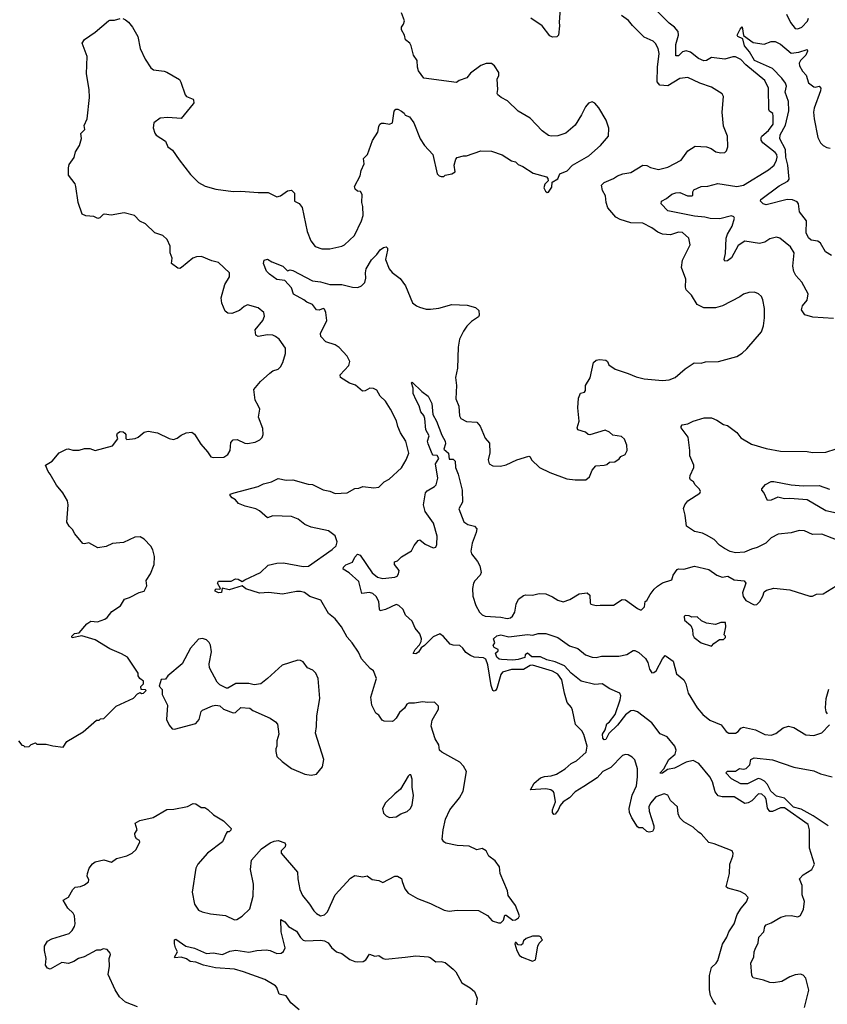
# Model space of a CAD drawing. Extents: x 2293878 to 2522763, y 823964 to 1006972.
# Tile 125 of 256: x 2339956 to 2346047, y 898819 to 906242. Entities that reach past the tile are written whole.
import ezdxf

# ---------------------------------------------------------------- set-up
doc = ezdxf.new("R2010")
doc.units = 0

msp = doc.modelspace()

# ---------------------------------------------------------------- linework, layer by layer
at = {"layer": '0CON20XD'}
for points in [[(2344037.8, 906395), (2344024.4, 906225), (2344027.8, 906195), (2344020, 906125), (2344007.7, 906112.3), (2343975, 906110.8), (2343955, 906120), (2343896, 906195), (2343811.2, 906255)], [(2340735, 906252.5), (2340755, 906242.5), (2340777.5, 906225), (2340807.5, 906185), (2340846.2, 906115), (2340864, 906025), (2340902.5, 905945), (2340945, 905880), (2340966.4, 905863.6), (2341045, 905854), (2341065, 905846), (2341160.5, 905790.5), (2341172.3, 905772.3), (2341203.3, 905675), (2341215, 905663.3), (2341263.3, 905643.3), (2341267.5, 905635), (2341270, 905615), (2341265, 905607.5), (2341175, 905497.5), (2341073.8, 905506.2), (2341015, 905500), (2340967.5, 905465), (2340963, 905427), (2340975, 905387.5), (2340985, 905372.5), (2341055.9, 905325.9), (2341073.3, 905285), (2341109.5, 905259.5), (2341159.2, 905185), (2341245, 905076), (2341303.8, 905015), (2341355, 904987.5), (2341435, 904965.8), (2341565, 904947.5), (2341625, 904950), (2341755, 904938.8), (2341830.7, 904940.7), (2341895, 904906.7), (2341922.5, 904915), (2341975, 904953.3), (2342005, 904957.5), (2342028.8, 904935), (2342030, 904875), (2342065, 904857.5), (2342085.8, 904825.8), (2342125.4, 904645.4), (2342152.5, 904575), (2342185, 904532), (2342235, 904514.3), (2342295, 904514.3), (2342386.7, 904535), (2342406, 904545), (2342480.5, 904615), (2342534.3, 904725), (2342545.8, 904765), (2342543.8, 904835), (2342536.7, 904865), (2342540, 904925), (2342526.1, 904946.1), (2342505, 904950), (2342487.5, 904965), (2342482.5, 904985), (2342523.9, 905066.1), (2342531.2, 905105), (2342553.3, 905155), (2342550, 905195), (2342578.8, 905225), (2342618.3, 905331.7), (2342657.5, 905395), (2342663.6, 905436.4), (2342672.5, 905455), (2342685, 905462.5), (2342705, 905463.3), (2342745, 905453.8), (2342767.5, 905465), (2342781.7, 905551.7), (2342793, 905567), (2342807, 905567), (2342835, 905552.5), (2342856.7, 905536.7), (2342863.3, 905523.3), (2342895, 905510), (2342930, 905465), (2342976.7, 905345), (2343010, 905295), (2343071.2, 905225), (2343105, 905080), (2343120, 905065), (2343135, 905060), (2343155, 905060), (2343165, 905070), (2343215, 905080), (2343240, 905095), (2343232.5, 905145), (2343245, 905190), (2343255, 905202.5), (2343303.6, 905216.4), (2343325, 905216.7), (2343435, 905253.8), (2343515, 905252), (2343595, 905223.3), (2343665, 905177.5), (2343695, 905170), (2343715, 905150), (2343750, 905135), (2343830, 905085), (2343928.3, 905058.3), (2343940, 905045), (2343941.7, 905028.3), (2343916.4, 905003.6), (2343910, 904975), (2343920.7, 904950.7), (2343935, 904940), (2343945, 904942.5), (2343969.5, 904980.5), (2343973, 905017), (2344015, 905042.5), (2344030, 905080), (2344085, 905103.3), (2344125, 905146), (2344248.8, 905215), (2344337, 905293), (2344395.9, 905364.1), (2344398.8, 905425), (2344380, 905485), (2344325, 905577.5), (2344293, 905613), (2344275, 905622.5), (2344247, 905613), (2344223.3, 905585), (2344193.8, 905525), (2344145, 905446.7), (2344075, 905386.7), (2344015, 905366.2), (2343965, 905363.8), (2343945, 905370), (2343896.7, 905405), (2343805, 905500), (2343715, 905553.3), (2343635, 905630), (2343587.5, 905655), (2343563.3, 905675), (2343557.5, 905685), (2343562.5, 905715), (2343557.5, 905795), (2343569.3, 905820.7), (2343570, 905845), (2343537.5, 905895), (2343515, 905912.5), (2343475, 905912.5), (2343435, 905897.5), (2343355, 905840), (2343327.5, 905805), (2343270, 905785), (2343251.7, 905768.3), (2343005, 905802.5), (2342965, 905857.5), (2342956.2, 905885), (2342953.8, 905935), (2342926.2, 905975), (2342907.5, 906045), (2342897.5, 906065), (2342865, 906090), (2342857.5, 906125), (2342836.7, 906165), (2342836.7, 906185), (2342851.7, 906208.3), (2342858, 906235), (2342836.2, 906295)], [(2346095, 903988.9), (2345939.2, 904000.8), (2345877.3, 904017.3), (2345852, 904055), (2345861.2, 904085), (2345895, 904127.5), (2345903.8, 904175), (2345854.3, 904264.3), (2345810.8, 904315), (2345794, 904345), (2345788, 904385), (2345796.5, 904485), (2345770.9, 904530.9), (2345690, 904595), (2345665, 904603.8), (2345615, 904590), (2345575, 904564), (2345535.8, 904554.2), (2345425, 904571.5), (2345375, 904540.5), (2345325, 904446.9), (2345295, 904424.4), (2345275, 904421.2), (2345268.6, 904435), (2345279.3, 904480.7), (2345285.3, 904595), (2345294.8, 904625.3), (2345329.4, 904685), (2345346.2, 904745), (2345343.3, 904755), (2345325, 904763.3), (2345237.7, 904742.3), (2345165, 904744.5), (2345123.2, 904753.2), (2345045, 904760), (2344845, 904802.2), (2344794, 904855), (2344796.2, 904875), (2344835.4, 904894.6), (2344875, 904926), (2344905, 904938), (2344935, 904938.8), (2344992.5, 904915), (2345026.4, 904913.6), (2345032, 904918), (2345032, 904945), (2345040, 904960), (2345095.7, 904984.3), (2345145, 904988.2), (2345222.9, 905007.1), (2345365, 904985.4), (2345415, 904995.7), (2345605, 905110), (2345645.5, 905145), (2345665, 905182.5), (2345668.8, 905205), (2345665.6, 905225.6), (2345655, 905240.5), (2345560.6, 905315), (2345548.5, 905335), (2345548.1, 905355), (2345554.3, 905365), (2345605, 905408.1), (2345638.9, 905455), (2345640, 905515), (2345635.6, 905535), (2345612.3, 905552.3), (2345606.7, 905565), (2345604.5, 905725), (2345576.4, 905785), (2345431.9, 905901.9), (2345395, 905941.2), (2345355, 905961.8), (2345335, 905962.7), (2345275, 905946.1), (2345175, 905957.5), (2345135, 905934.4), (2345115, 905931.5), (2345075, 905950), (2345015, 905998.5), (2344982.4, 906007.6), (2344955, 906000), (2344925, 905970.6), (2344905, 905971.2), (2344905.9, 906055), (2344926.1, 906125), (2344922.4, 906152.4), (2344895.6, 906185.6), (2344855, 906216.2), (2344765.5, 906305)], [(2345738.5, 906285), (2345770.2, 906220.2), (2345805, 906175.8), (2345825, 906173.1), (2345855, 906185.7), (2345897.6, 906232.4), (2345906.5, 906255)], [(2339947.5, 900805), (2339971.7, 900771.7), (2339985, 900770), (2339995, 900760), (2340027, 900763), (2340041.7, 900778.3), (2340075, 900790), (2340085, 900780), (2340155, 900780), (2340205, 900766.7), (2340285, 900757.5), (2340310.7, 900799.3), (2340435, 900872.5), (2340535, 900960), (2340555, 900960), (2340565, 900970), (2340590, 900975), (2340683.8, 901066.2), (2340815, 901127.5), (2340845, 901160), (2340865, 901170), (2340875, 901162.5), (2340890, 901165), (2340910, 901185), (2340905, 901190), (2340871.7, 901191.7), (2340870, 901215), (2340890, 901235), (2340890, 901255), (2340862.5, 901275), (2340850, 901295), (2340850, 901315), (2340770, 901435), (2340725, 901462.5), (2340635, 901500), (2340525, 901566.2), (2340425, 901597.5), (2340351.7, 901581.7), (2340350, 901595), (2340370, 901615), (2340405, 901620), (2340463.6, 901686.4), (2340493.6, 901706.4), (2340543, 901703), (2340598.3, 901721.7), (2340615.9, 901734.1), (2340650.5, 901779.5), (2340715.7, 901824.3), (2340747, 901873), (2340785, 901886), (2340856.1, 901923.9), (2340895, 901933.3), (2340913.8, 901975), (2340911.2, 902015), (2340943.3, 902065), (2340970, 902135), (2340973.3, 902195), (2340960, 902245), (2340945, 902272.5), (2340895, 902326.7), (2340865, 902343.3), (2340825, 902340), (2340739.3, 902300.7), (2340657, 902293), (2340609.3, 902270.7), (2340545, 902260), (2340477, 902297), (2340445, 902290), (2340433, 902293), (2340372.5, 902365), (2340355, 902400), (2340330, 902425), (2340312.5, 902455), (2340322.5, 902585), (2340317.5, 902615), (2340282.5, 902675), (2340233.9, 902733.9), (2340187, 902817), (2340170, 902835), (2340150, 902885), (2340200, 902915), (2340255, 902977.5), (2340310, 903005), (2340325, 903006.7), (2340356.4, 902996.4), (2340403.9, 902996.1), (2340445, 903009.2), (2340485, 903009.2), (2340525, 902994.3), (2340655, 903030), (2340696.7, 903083.3), (2340689.5, 903109.5), (2340692.9, 903125), (2340715, 903137.5), (2340735.5, 903135.5), (2340750, 903125), (2340756.2, 903113.8), (2340757.5, 903085), (2340765, 903077.5), (2340827.5, 903085), (2340850, 903095), (2340895, 903132.5), (2340925, 903140), (2340996.4, 903126.4), (2341082.5, 903085), (2341115, 903076.7), (2341145, 903086.7), (2341175, 903110), (2341212.7, 903127.3), (2341255, 903133.3), (2341275, 903117.5), (2341321.2, 903041.2), (2341373.3, 902985), (2341397.7, 902947.7), (2341415, 902942), (2341495.6, 902944.4), (2341525, 902963.8), (2341544, 902995), (2341548, 903055), (2341565, 903073.8), (2341596.4, 903076.4), (2341655, 903050), (2341675, 903048), (2341733, 903057), (2341766.7, 903075), (2341785, 903092.5), (2341791.2, 903115), (2341790.7, 903160.7), (2341757.5, 903245), (2341766.7, 903305), (2341753.6, 903333.6), (2341733.3, 903375), (2341722.5, 903455), (2341773.3, 903515), (2341842.7, 903577.3), (2341865, 903593.8), (2341905, 903608.8), (2341923.3, 903625), (2341941.7, 903658.3), (2341960.8, 903725), (2341960.8, 903765), (2341914.3, 903834.3), (2341885, 903854.3), (2341865, 903862.9), (2341825, 903867.5), (2341755, 903853.8), (2341737.5, 903865), (2341733.3, 903905), (2341790, 903975), (2341803.6, 904006.4), (2341796.7, 904035), (2341755, 904070), (2341675, 904093.3), (2341649.5, 904080.5), (2341615, 904050), (2341555, 904026.2), (2341525, 904030), (2341506.1, 904046.1), (2341480, 904105), (2341476, 904145), (2341504.2, 904245.8), (2341538, 904305), (2341538.8, 904335), (2341455, 904412.5), (2341405.6, 904425.6), (2341328.3, 904458.3), (2341290, 904455), (2341262.5, 904445), (2341176.1, 904373.9), (2341165, 904367.5), (2341148.3, 904368.3), (2341101.2, 904405), (2341106.2, 904445), (2341090.8, 904485), (2341092, 904535), (2341068.8, 904585), (2341035, 904614.2), (2340975, 904635.6), (2340905, 904702.5), (2340862.3, 904722.3), (2340822.5, 904765), (2340745, 904785.8), (2340645, 904768.9), (2340595, 904775.7), (2340585, 904774.2), (2340560.5, 904749.5), (2340545, 904743.8), (2340515, 904757.5), (2340455, 904762.9), (2340427.5, 904775), (2340396.7, 904865), (2340380, 904985), (2340373.3, 905005), (2340325, 905070), (2340323.3, 905125), (2340329.3, 905150.7), (2340366.1, 905203.9), (2340377.5, 905245), (2340406.7, 905295), (2340423, 905347), (2340417.5, 905385), (2340446.7, 905415), (2340443.3, 905445), (2340464, 905495), (2340482, 905655), (2340480, 905715), (2340460, 905835), (2340465.8, 905965), (2340428, 906065), (2340445, 906092), (2340525, 906148.8), (2340625, 906233.8), (2340635, 906240), (2340671.7, 906238.3), (2340715, 906252.5)], [(2345386.8, 904153.2), (2345255.9, 904084.1), (2345205, 904071.2), (2345115, 904070), (2345065.8, 904095.8), (2345022.5, 904165), (2344982, 904205), (2344977.5, 904225), (2344980, 904285), (2344946.7, 904375), (2344955, 904430), (2345012.5, 904545), (2345003.8, 904595), (2344955, 904638.1), (2344925, 904639.4), (2344865, 904619.4), (2344805, 904625.5), (2344769.3, 904639.3), (2344725, 904673.9), (2344655, 904707.9), (2344565, 904710), (2344485, 904736.5), (2344453.5, 904753.5), (2344392.7, 904825), (2344380, 904865), (2344374.5, 904915), (2344350.6, 904955), (2344344.4, 904995), (2344363.8, 905015), (2344435, 905044.4), (2344466, 905064), (2344505, 905080.9), (2344565, 905090), (2344655, 905146), (2344685, 905143.8), (2344715, 905128.8), (2344775, 905114), (2344845, 905130), (2344945, 905184.2), (2344994.3, 905255), (2345050.9, 905289.1), (2345135, 905284.3), (2345171.3, 905271.3), (2345207, 905247), (2345245, 905237.5), (2345275, 905242), (2345286, 905255), (2345296, 905285), (2345294, 905365), (2345265, 905440), (2345254.3, 905545), (2345263.6, 905663.6), (2345253.9, 905683.9), (2345174.3, 905734.3), (2345085, 905764.4), (2344995, 905806.7), (2344935, 905798.5), (2344843.3, 905743.3), (2344785, 905748.9), (2344764.6, 905774.6), (2344765.9, 905885), (2344778.1, 905988.1), (2344771.2, 906025), (2344752.7, 906062.7), (2344735, 906080), (2344665, 906110.6), (2344577.8, 906197.8), (2344547.2, 906237.2), (2344494.2, 906275)], [(2346078, 904465), (2346032.9, 904492.9), (2345995, 904557.7), (2345975, 904572.5), (2345925, 904580), (2345905, 904597.5), (2345888.8, 904635), (2345891.4, 904725), (2345837.5, 904795), (2345829.2, 904855), (2345819.3, 904869.3), (2345785, 904883.6), (2345745, 904886.7), (2345587, 904847), (2345563.9, 904853.9), (2345543.3, 904875), (2345545, 904888), (2345685, 904989.4), (2345750.6, 905025), (2345760.9, 905039.1), (2345749.4, 905145), (2345734.9, 905205), (2345731.8, 905265), (2345688.4, 905345), (2345692.2, 905375), (2345732.4, 905447.6), (2345756.2, 905555), (2345755, 905626.2), (2345730.4, 905695), (2345738.6, 905741.4), (2345732, 905765), (2345705, 905800.8), (2345633.6, 905873.6), (2345499.3, 905935), (2345461.2, 906001.2), (2345422.2, 906045), (2345409.1, 906099.1), (2345372.5, 906115), (2345367.5, 906125), (2345389.3, 906170.7), (2345405, 906187.5), (2345414.1, 906124.1), (2345489.3, 906069.3), (2345571.7, 906058.3), (2345625, 906076.9), (2345655, 906078.6), (2345695, 906057.1), (2345775, 905990), (2345832.8, 905997.2), (2345895, 906018.8), (2345898.6, 906005), (2345885.6, 905975), (2345844.4, 905935), (2345835.6, 905915), (2345837.1, 905895), (2345859.2, 905855), (2345887.1, 905825), (2345905, 905767.5), (2345945, 905737.1), (2345956, 905734), (2345985, 905740.8), (2345997.8, 905725), (2345996.2, 905705), (2345947.3, 905575), (2345943.8, 905545), (2345947.1, 905495), (2345976.2, 905355), (2345995, 905314.2), (2346015, 905293.1), (2346045, 905278.1), (2346070, 905275)], [(2340845, 898798.8), (2340755, 898833.8), (2340710, 898875), (2340677.3, 898927.3), (2340624.4, 899044.4), (2340634.3, 899105.7), (2340630, 899165), (2340640, 899195), (2340638.8, 899205), (2340615, 899231.2), (2340585, 899236.2), (2340565, 899227.5), (2340535, 899227.5), (2340443.6, 899176.4), (2340400, 899165), (2340365, 899142.5), (2340325, 899127.5), (2340275, 899133.3), (2340185, 899084.2), (2340165, 899091.9), (2340151.5, 899115), (2340155.6, 899165), (2340144.4, 899225), (2340143, 899257), (2340165, 899294.2), (2340198.7, 899311.3), (2340328.3, 899351.7), (2340352, 899375), (2340370, 899405), (2340374.2, 899425.8), (2340370.6, 899485), (2340359.2, 899505), (2340318.1, 899545), (2340283.3, 899605), (2340325, 899627.5), (2340357.5, 899685), (2340375, 899702.5), (2340415, 899707.5), (2340445, 899720), (2340475, 899742.5), (2340476.4, 899756.4), (2340464.2, 899784.2), (2340468, 899805), (2340480, 899845), (2340505, 899878), (2340525, 899892), (2340591.7, 899908.3), (2340649.1, 899890.9), (2340685, 899917.5), (2340765, 899937.5), (2340805, 899958), (2340835, 899986.7), (2340862, 900045), (2340858.8, 900055), (2340836.9, 900066.9), (2340825.8, 900085), (2340824.2, 900105.8), (2340841.2, 900135), (2340826.7, 900185), (2340862.5, 900205), (2340963, 900227), (2341065, 900288), (2341119.5, 900289.5), (2341220.5, 900309.5), (2341265, 900333.3), (2341285, 900330), (2341325, 900302.5), (2341351.7, 900301.7), (2341375, 900287.5), (2341417, 900247), (2341493, 900203), (2341550, 900145), (2341548.3, 900131.7), (2341535, 900120), (2341521.7, 900118.3), (2341513, 900107), (2341486.8, 900043.2), (2341372.4, 899957.6), (2341300, 899875), (2341284, 899845), (2341257.5, 899665), (2341274, 899575), (2341305, 899528.8), (2341332.5, 899515), (2341395, 899500), (2341508.3, 899488.3), (2341576.4, 899456.4), (2341595, 899458.8), (2341635, 899484.2), (2341691.2, 899538.8), (2341716.9, 899635), (2341719.5, 899725), (2341696.9, 899835), (2341704.4, 899905.6), (2341780, 899990), (2341845, 900035.8), (2341875, 900050), (2341905, 900052.9), (2341955, 900036.7), (2341961.2, 900025), (2341958, 900005), (2341928.8, 899975), (2341928.3, 899958.3), (2342052.5, 899815), (2342054.4, 899765), (2342069.4, 899685), (2342088.3, 899638.3), (2342142, 899575), (2342175, 899523.8), (2342195, 899503.8), (2342225, 899486.7), (2342255, 899492.5), (2342277.5, 899515), (2342335, 899643.3), (2342450.3, 899769.7), (2342485, 899791.2), (2342545, 899781.2), (2342576.4, 899786.4), (2342615, 899758.8), (2342665, 899751.2), (2342695, 899738), (2342785, 899783.8), (2342805, 899786.2), (2342835, 899766.7), (2342842, 899745), (2342859.7, 899689.7), (2342885.7, 899655.7), (2342955.5, 899615.5), (2343055, 899578.8), (2343158.3, 899528.3), (2343195, 899522), (2343255, 899528.6), (2343416.4, 899526.4), (2343485, 899487.5), (2343519.3, 899449.3), (2343567, 899433), (2343586.1, 899433.9), (2343605, 899452.5), (2343615, 899490), (2343625, 899490), (2343675, 899453.8), (2343695, 899456.7), (2343719.3, 899470.7), (2343726.7, 899485), (2343695.7, 899565), (2343639.5, 899639.5), (2343635.5, 899675.5), (2343580.8, 899805), (2343575, 899856.2), (2343541.7, 899901.7), (2343495, 899936.2), (2343474, 899975), (2343445, 899993.8), (2343404.1, 899984.1), (2343345, 900010), (2343255, 900016.2), (2343170, 900035), (2343154.1, 900044.1), (2343143.3, 900065), (2343148.8, 900135), (2343168.8, 900215), (2343201.2, 900285), (2343273.8, 900375), (2343301.2, 900425), (2343326.2, 900575), (2343303.3, 900615), (2343275, 900643.3), (2343138.8, 900718.8), (2343121.2, 900735), (2343118.6, 900775), (2343089.8, 900819.8), (2343059.2, 900915), (2343067.9, 900962.1), (2343113.8, 901045), (2343115.9, 901065.9), (2343085, 901097.5), (2343035, 901093.8), (2342995, 901100), (2342935, 901088.8), (2342891.7, 901088.3), (2342875, 901081.2), (2342857.4, 901052.6), (2342821.8, 901018.2), (2342795, 900976), (2342775, 900956.2), (2342765, 900950), (2342705, 900952.5), (2342690.7, 900960.7), (2342665, 901000), (2342642.5, 901015), (2342612, 901075), (2342604.2, 901135.8), (2342634, 901235), (2342647.5, 901275), (2342623.6, 901333.6), (2342600.7, 901350.7), (2342535, 901422.5), (2342511.2, 901475), (2342464, 901545), (2342426.4, 901586.4), (2342382, 901665), (2342335, 901726.2), (2342285.7, 901765.7), (2342226.4, 901866.4), (2342145, 901894.2), (2342105, 901922.5), (2342075, 901931.9), (2342045, 901931.9), (2341939.5, 901910.5), (2341835, 901924.5), (2341765, 901918.1), (2341660.9, 901950.9), (2341635, 901973.3), (2341535, 901944), (2341483, 901957), (2341477.5, 901925), (2341455, 901920), (2341430, 901935), (2341430, 901945), (2341438.3, 901951.7), (2341465, 901950), (2341470, 901955), (2341447.5, 901995), (2341455, 902010), (2341550.7, 902009.3), (2341585, 902026), (2341605, 902023.8), (2341635, 902006.7), (2341655, 902018), (2341772, 902075), (2341831.2, 902128.8), (2341894.5, 902145.5), (2341945, 902146.9), (2342095, 902119.4), (2342135, 902123.3), (2342312, 902248), (2342342, 902275), (2342350, 902305), (2342335, 902352), (2342285, 902388.6), (2342155, 902416), (2342107.3, 902437.3), (2342056.1, 902476.1), (2342005, 902496.2), (2341865, 902502), (2341825, 902487.5), (2341765, 902540), (2341737.5, 902555), (2341657.5, 902575), (2341606.2, 902595), (2341585, 902621.2), (2341557.7, 902637.7), (2341542.5, 902655), (2341543.9, 902666.1), (2341574.3, 902675.7), (2341755, 902723.8), (2341795, 902742), (2341855, 902757.5), (2341906.4, 902783.6), (2341965, 902770), (2342015, 902774.2), (2342131.3, 902741.3), (2342165, 902737.8), (2342245, 902696.7), (2342295, 902687.5), (2342335, 902670), (2342425, 902674), (2342485, 902708.8), (2342515, 902711.2), (2342545, 902723.8), (2342626.4, 902713.6), (2342665, 902718.8), (2342705, 902758), (2342743, 902777), (2342835, 902863.3), (2342871.2, 902925), (2342892, 902975), (2342867.5, 903065), (2342827.5, 903127.5), (2342807.5, 903175), (2342797.6, 903217.6), (2342753, 903307), (2342715.6, 903365.6), (2342673.8, 903405), (2342650.5, 903450.5), (2342625, 903462), (2342596.1, 903463.9), (2342562.5, 903445), (2342542.7, 903442.7), (2342487.8, 903487.8), (2342443.2, 903503.2), (2342376.7, 903545), (2342373.8, 903565), (2342438.8, 903635), (2342445.8, 903665), (2342425, 903706.2), (2342365, 903770.8), (2342335, 903790.8), (2342265, 903814.3), (2342226.2, 903855), (2342225, 903877.5), (2342272.5, 903975), (2342265.5, 904034.5), (2342255, 904058.8), (2342245, 904064.2), (2342215, 904051.9), (2342193.8, 904055), (2342164.1, 904094.1), (2342121.7, 904111.7), (2342099.7, 904129.7), (2342022, 904172), (2342005, 904221.2), (2341956.4, 904276.4), (2341895, 904283.1), (2341839.2, 904325), (2341817.3, 904347.3), (2341794, 904405), (2341800, 904430), (2341825, 904436.2), (2341857, 904417), (2341941.2, 904385), (2341975, 904350), (2341995, 904356.2), (2342015, 904350.8), (2342165, 904273.8), (2342225, 904265.4), (2342295, 904246.7), (2342386.6, 904246.6), (2342465, 904226.9), (2342505.6, 904224.4), (2342534.5, 904235.5), (2342559.5, 904260.5), (2342567, 904293), (2342563.1, 904335), (2342570, 904365), (2342608.6, 904431.4), (2342649.1, 904470.9), (2342675, 904508), (2342700, 904525), (2342719.2, 904529.2), (2342729.5, 904519.5), (2342731.2, 904505), (2342715.8, 904435), (2342743.6, 904363.6), (2342765, 904335.7), (2342825, 904290), (2342866.7, 904235), (2342918.7, 904108.7), (2342948.8, 904085), (2342972.5, 904075), (2343020.7, 904060.7), (2343055, 904058.9), (2343117.7, 904067.7), (2343215.5, 904094.5), (2343330.3, 904090.3), (2343392.7, 904072.7), (2343419.1, 904049.1), (2343422.5, 904015), (2343417.5, 904002.5), (2343363.1, 903966.9), (2343328.5, 903931.5), (2343302.2, 903895), (2343273.3, 903835), (2343264.2, 903774.2), (2343257.5, 903615), (2343242.3, 903545), (2343249.5, 903485), (2343246, 903385), (2343267.9, 903327.9), (2343273, 903257), (2343282.5, 903235), (2343325, 903212.9), (2343405, 903207.5), (2343427.9, 903177.9), (2343466.9, 903086.9), (2343499.7, 903049.7), (2343502.3, 902977.7), (2343490, 902925), (2343496.2, 902895), (2343525, 902880), (2343582.9, 902877.1), (2343625, 902887.5), (2343705, 902923.3), (2343795, 902952.5), (2343806.4, 902946.4), (2343817.5, 902925), (2343875.9, 902865.9), (2343955, 902827.5), (2344081.7, 902781.7), (2344145, 902773.8), (2344225, 902773.3), (2344253.6, 902796.4), (2344273.9, 902846.1), (2344301.7, 902878.3), (2344365, 902883.3), (2344385, 902890), (2344405, 902906.7), (2344445, 902910), (2344477.7, 902932.3), (2344490, 902950), (2344523.3, 902965), (2344538, 902995), (2344535.8, 903035), (2344518.6, 903078.6), (2344495, 903100), (2344430.6, 903110.6), (2344405, 903133.8), (2344373, 903147), (2344255, 903112), (2344244, 903114), (2344222.5, 903132.5), (2344165, 903150), (2344161.2, 903165), (2344176, 903215), (2344166.7, 903315), (2344170.7, 903389.3), (2344185, 903427.5), (2344216.7, 903433.3), (2344223.3, 903446.7), (2344223.8, 903485), (2344257.5, 903542.5), (2344283.2, 903656.8), (2344303.9, 903676.1), (2344329.3, 903680.7), (2344377.5, 903675), (2344390, 903665), (2344400.5, 903640.5), (2344446.4, 903606.4), (2344545, 903576), (2344605, 903550), (2344665, 903534), (2344805, 903521.2), (2344855, 903527.5), (2344900, 903545), (2344975, 903610), (2345044.2, 903655.8), (2345095, 903654), (2345127.7, 903662.3), (2345226.4, 903666.4), (2345366.1, 903703.9), (2345405, 903727.5), (2345439.5, 903760.5), (2345551.4, 903888.6), (2345567.1, 903935), (2345572.5, 903995), (2345574, 904065), (2345561.2, 904131.2), (2345550, 904155), (2345527.5, 904175), (2345498.3, 904188.3), (2345455, 904186.2), (2345415, 904174), (2345386.8, 904153.2)], [(2345207, 898817), (2345186.7, 898845), (2345166.2, 898886.2), (2345158, 898928), (2345159.1, 899035), (2345175, 899096), (2345210, 899130), (2345220.9, 899149.1), (2345256.5, 899273.5), (2345290, 899325), (2345304, 899365), (2345344, 899425), (2345368, 899495), (2345397.5, 899542.5), (2345438.3, 899591.7), (2345451.2, 899625), (2345428.7, 899648.7), (2345389.1, 899669.1), (2345297.5, 899695), (2345284, 899705), (2345310, 899805), (2345312.2, 899875), (2345333.8, 899935), (2345336.2, 899956.2), (2345330.8, 899975), (2345195, 900030), (2345155, 900038.8), (2345095, 900103.8), (2345075, 900115.8), (2345035, 900155.6), (2344966.2, 900195), (2344934.3, 900224.3), (2344922, 900255), (2344918.3, 900308.3), (2344865, 900356.7), (2344843.3, 900395), (2344817, 900407), (2344755, 900384.2), (2344714.3, 900335), (2344701.7, 900308.3), (2344704, 900275), (2344740, 900165), (2344739.3, 900140.7), (2344729.3, 900120.7), (2344705, 900117.5), (2344685, 900122.5), (2344655, 900150), (2344625, 900150), (2344615, 900157.5), (2344573.3, 900225), (2344555.9, 900265.9), (2344552.5, 900295), (2344576.2, 900395), (2344607.3, 900465), (2344616.5, 900535), (2344615.5, 900595), (2344595, 900661.2), (2344575, 900682.5), (2344545, 900700), (2344525, 900702), (2344503.3, 900695), (2344414.6, 900605.4), (2344355, 900574.5), (2344312.6, 900527.4), (2344209.8, 900460.2), (2344145, 900420.7), (2344103.5, 900375), (2344055, 900345.4), (2344033, 900317), (2344017.2, 900282.8), (2343995, 900253.3), (2343985, 900250.6), (2343975, 900263.8), (2343974.2, 900285), (2343998.5, 900345), (2343988.4, 900408.4), (2343981.4, 900421.4), (2343961.2, 900435), (2343925, 900443.8), (2343807.5, 900435), (2343836.4, 900485), (2343885, 900525.4), (2343913.7, 900536.3), (2343965, 900540.7), (2344005.6, 900555), (2344070, 900595), (2344115, 900634.3), (2344155, 900654), (2344229.6, 900720.4), (2344237.1, 900765), (2344212.2, 900852.2), (2344195, 900880), (2344147.8, 900927.8), (2344126.4, 901036.4), (2344117.3, 901057.3), (2344085.8, 901095), (2344065.4, 901165.4), (2344045.5, 901265), (2344015, 901309.1), (2343975, 901331.4), (2343825, 901376.6), (2343805, 901372.2), (2343755, 901343.4), (2343665, 901344), (2343597.8, 901322.2), (2343585.3, 901305), (2343555, 901200.8), (2343545, 901184.4), (2343535, 901180), (2343525, 901184.2), (2343511.7, 901221.7), (2343487.8, 901377.8), (2343471.3, 901421.3), (2343455, 901430.5), (2343385, 901436.8), (2343355, 901448.5), (2343322, 901472), (2343298.5, 901505), (2343275, 901523.8), (2343225, 901527.1), (2343202.1, 901535), (2343153.2, 901593.2), (2343125, 901612), (2343075, 901589.5), (2343010.5, 901525), (2342983.1, 901506.9), (2342965.2, 901474.8), (2342945, 901460.8), (2342924.4, 901465), (2342937.8, 901495), (2342970.9, 901529.1), (2342984.5, 901555), (2342986.1, 901575), (2342975, 901611.2), (2342938.6, 901655), (2342916.9, 901706.9), (2342865, 901754), (2342848.6, 901795), (2342815.2, 901825.2), (2342795, 901832.7), (2342715, 901794.5), (2342675, 901786.2), (2342669.1, 901799.1), (2342665.4, 901855), (2342644.7, 901894.7), (2342620, 901915), (2342595, 901923.2), (2342535.6, 901915.6), (2342515, 902007.1), (2342441.8, 902071.8), (2342395, 902100), (2342397.5, 902115), (2342415, 902133.1), (2342466.9, 902153.1), (2342485, 902190.6), (2342505, 902212.2), (2342525, 902204.3), (2342615, 902071.1), (2342655, 902040.6), (2342695, 902030), (2342785, 902040), (2342802, 902048), (2342813.8, 902065), (2342819.3, 902089.3), (2342782.5, 902135), (2342782.5, 902155), (2342805, 902162.5), (2342836.4, 902193.6), (2342911.2, 902238.8), (2342932.4, 902277.6), (2342962.5, 902315), (2342975, 902320), (2343015, 902288.8), (2343075, 902261.2), (2343095, 902266.7), (2343101.4, 902285), (2343105, 902347.5), (2343077.2, 902447.2), (2343015.4, 902535.4), (2343000.6, 902585), (2343017.5, 902675), (2343029.7, 902690.3), (2343085, 902722), (2343096.9, 902735), (2343108.8, 902785), (2343093.3, 902895), (2343116.2, 902935), (2343105, 902956.7), (2343075, 902960), (2343068.3, 902968.3), (2343036.2, 903045), (2343032.7, 903065), (2343043.6, 903105), (2343020.2, 903150.2), (2343012.7, 903235), (2343005, 903257.5), (2342982.5, 903285), (2342970.2, 903330.2), (2342946.9, 903375), (2342922.9, 903425), (2342923.8, 903463.8), (2342910, 903505), (2342915, 903510), (2342988.8, 903438.8), (2343038, 903405), (2343065, 903347.5), (2343071.5, 903265), (2343100.4, 903215), (2343139.7, 903109.7), (2343165.5, 903065), (2343166.9, 903045), (2343155.8, 903005), (2343191.1, 902975), (2343195, 902930), (2343225, 902928.9), (2343240, 902915), (2343243.8, 902865), (2343262.9, 902815), (2343293.3, 902695), (2343296.1, 902603.9), (2343267.5, 902555), (2343305.5, 902455.5), (2343335, 902437.5), (2343386.7, 902425), (2343403.1, 902405), (2343398.5, 902375), (2343370, 902295), (2343358.8, 902235), (2343364.7, 902214.7), (2343408.3, 902158.3)], [(2346162.7, 902302.7), (2346005, 902363.3), (2345935, 902362), (2345875, 902387.5), (2345835, 902391.4), (2345775, 902374.2), (2345676.8, 902363.2), (2345623.3, 902335), (2345584.1, 902295.9), (2345517.7, 902262.3), (2345475, 902251.2), (2345422.7, 902227.3), (2345355, 902222.9), (2345315, 902232.9), (2345271.2, 902255), (2345235, 902280.8), (2345195, 902324.3), (2345137.2, 902357.2), (2345105, 902372.2), (2345045, 902384.6), (2344984.2, 902425), (2344975.8, 902505.8), (2344963.9, 902556.1), (2344973.3, 902585), (2344996.2, 902615), (2345086.1, 902673.9), (2345090, 902685), (2345083, 902703), (2345050, 902735), (2345037.7, 902757.7), (2345015, 902773.8), (2345010.8, 902785), (2345012, 902805), (2345040, 902865), (2345041.2, 902885), (2345010, 902955), (2345011.2, 902995), (2344997.1, 903095), (2344945.7, 903165), (2344944.2, 903175.8), (2344952.4, 903187.6), (2344995, 903195.7), (2345035, 903215.7), (2345118.8, 903241.2), (2345175, 903241.2), (2345214.2, 903224.2), (2345265, 903191.2), (2345295, 903182), (2345365, 903130), (2345395, 903090.8), (2345475, 903041.4), (2345585, 903010.6), (2345695, 902990), (2345896.1, 902986.1), (2345935, 902980), (2346035, 902982.9), (2346115, 903007.1)], [(2346185, 902506.1), (2346035, 902538.7), (2345895, 902623.2), (2345765, 902633.5), (2345725, 902629.2), (2345675, 902642.2), (2345625, 902619.4), (2345595, 902617.5), (2345568.1, 902678.1), (2345552.5, 902695), (2345552.5, 902705), (2345582.1, 902737.9), (2345625, 902760), (2345645, 902760.8), (2345775.3, 902735.3), (2345865, 902728.9), (2345985, 902730.9), (2346065, 902703.1)], [(2343408.3, 902158.3), (2343426.5, 902125), (2343436.7, 902075), (2343430, 902055), (2343387.9, 902012.1), (2343378.9, 901995), (2343371.6, 901955), (2343374.6, 901895), (2343396.5, 901825), (2343424.5, 901775), (2343444.3, 901755), (2343466.4, 901746.4), (2343585, 901737.6), (2343631.8, 901728.2), (2343657.6, 901732.4), (2343673.1, 901745), (2343690, 901775), (2343700.6, 901835), (2343717, 901873), (2343755, 901900.8), (2343774.4, 901905.6), (2343825, 901902.5), (2343875, 901916.7), (2343925, 901913.3), (2343975, 901892.2), (2344015, 901865.6), (2344055, 901854.5), (2344105, 901870), (2344175, 901914.3), (2344235, 901920), (2344255, 901902.5), (2344257.5, 901845), (2344264.2, 901835), (2344305, 901824.5), (2344335, 901829.5), (2344435, 901828.6), (2344499.2, 901870.8), (2344525, 901868.8), (2344615, 901803.3), (2344635, 901792.5), (2344647, 901793), (2344667.5, 901815), (2344672.5, 901855), (2344686.4, 901863.6), (2344711.1, 901908.9), (2344742.2, 901947.8), (2344767.6, 901972.4), (2344805, 901995.8), (2344875, 902020), (2344884, 902055), (2344915, 902097.5), (2344925, 902103.3), (2344965, 902100.8), (2345045, 902121.2), (2345155, 902096.2), (2345213.9, 902053.9), (2345255, 902040), (2345296.1, 902046.1), (2345345, 902020), (2345420.7, 902010.7), (2345433.3, 901995), (2345408.3, 901921.7), (2345413, 901893), (2345433.6, 901863.6), (2345495, 901831.2), (2345516.1, 901833.9), (2345537.5, 901855), (2345560, 901895), (2345570, 901930), (2345588.3, 901941.7), (2345643.9, 901956.1), (2345765, 901944.3), (2345915, 901896.7), (2345935, 901896.7), (2345965, 901910), (2346015.8, 901914.2), (2346115, 901973.8)], [(2345175, 901520), (2345190.7, 901539.3), (2345235, 901570), (2345265, 901570), (2345280, 901585), (2345280, 901595), (2345270, 901605), (2345282.5, 901665), (2345278.3, 901698.3), (2345245, 901697.5), (2345205, 901683.3), (2345135, 901693.3), (2345099.3, 901709.3), (2345065, 901740), (2345025, 901737.5), (2345005, 901747.5), (2344975, 901750), (2344968.3, 901741.7), (2344970, 901715), (2345017.5, 901675), (2345030, 901645), (2345033.3, 901605), (2345043.3, 901585), (2345095, 901543.3), (2345175, 901520)], [(2345528.8, 900405), (2345477.4, 900352.6), (2345451.5, 900338.5), (2345425, 900333.5), (2345345, 900382.1), (2345255, 900384.4), (2345225, 900391.9), (2345201.5, 900421.5), (2345182.6, 900495), (2345160.2, 900535), (2345077.4, 900635), (2345035, 900657.2), (2344981.9, 900645), (2344895, 900598.4), (2344840.8, 900589.2), (2344805, 900560.7), (2344789.5, 900559.5), (2344785.6, 900565), (2344815.6, 900594.4), (2344851.5, 900665), (2344899.1, 900705), (2344908.3, 900735), (2344896.7, 900765), (2344840.7, 900835), (2344787, 900857), (2344725, 900940), (2344615, 901023.4), (2344585, 901033.7), (2344565, 901031.7), (2344525, 901002.1), (2344465, 900922.8), (2344400.1, 900859.9), (2344376.7, 900815), (2344365, 900812.2), (2344354.7, 900825), (2344351.3, 900855), (2344372.4, 900887.6), (2344385.6, 900934.4), (2344405, 900948.9), (2344447.8, 901005), (2344484.5, 901115), (2344489.5, 901145), (2344483.5, 901165), (2344408.2, 901198.2), (2344348.2, 901235), (2344295, 901229.5), (2344191.8, 901255), (2344114.3, 901314.3), (2344065, 901369.6), (2343995, 901401.2), (2343932.5, 901415), (2343885, 901438), (2343818.3, 901438.3), (2343785, 901465.7), (2343768.6, 901455), (2343765, 901433.3), (2343715, 901419.2), (2343675, 901413.7), (2343590.9, 901419.1), (2343572, 901422), (2343555, 901436), (2343544, 901466), (2343565.6, 901484.4), (2343565.8, 901495), (2343535, 901510), (2343526.7, 901525), (2343540, 901545), (2343530, 901575), (2343555, 901597.5), (2343584.3, 901605.7), (2343645, 901590), (2343785, 901606.7), (2343827.3, 901602.7), (2343865.7, 901614.3), (2343925, 901614.3), (2344016, 901585), (2344102.6, 901522.6), (2344165, 901500.4), (2344224.8, 901454.8), (2344275, 901435.4), (2344305, 901433.1), (2344345, 901442.9), (2344476.2, 901443.8), (2344535, 901455.8), (2344584.1, 901485.9), (2344595, 901486), (2344625, 901470.8), (2344675.3, 901425.3), (2344692.9, 901395), (2344706, 901345), (2344725, 901318.8), (2344739.5, 901320.5), (2344756.8, 901333.2), (2344805, 901423.3), (2344825, 901447.5), (2344833, 901443), (2344885.7, 901405.7), (2344910.3, 901310.3), (2344966, 901265), (2344980.8, 901235), (2344998.5, 901165), (2345064.7, 901054.7), (2345108, 901005), (2345160.9, 900960.9), (2345246.3, 900926.3), (2345285.5, 900875.5), (2345305, 900862.9), (2345355, 900864.4), (2345375, 900876.9), (2345395, 900901.1), (2345415, 900908.5), (2345505, 900887.5), (2345575, 900853.5), (2345625, 900847.8), (2345659.4, 900860.6), (2345715, 900902.5), (2345755, 900915.6), (2345795, 900907.1), (2345885, 900851.5), (2345945, 900845.5), (2346005.4, 900864.6), (2346065, 900926.2)], [(2342155, 900546), (2342195, 900553.8), (2342240.7, 900609.3), (2342250, 900665), (2342185.9, 900864.1), (2342195.8, 900914.2), (2342197.1, 900995), (2342220, 901125), (2342206.7, 901275), (2342190.8, 901315), (2342167.2, 901337.2), (2342126.5, 901356.5), (2342095, 901400.8), (2342075, 901411.4), (2342055, 901413.1), (2341934.6, 901375.4), (2341825, 901274.2), (2341775, 901236.2), (2341725, 901226.7), (2341683.6, 901236.4), (2341587, 901237), (2341525, 901202.5), (2341515, 901202.5), (2341465, 901227.5), (2341445, 901247.5), (2341388.8, 901355), (2341384, 901385), (2341403.9, 901476.1), (2341395.9, 901525.9), (2341385, 901547.5), (2341365, 901567.5), (2341335, 901576.7), (2341305, 901572.5), (2341243.3, 901505), (2341182.5, 901385), (2341073.6, 901296.4), (2341055, 901270), (2341023, 901267), (2341008.3, 901218.3), (2341031.7, 901191.7), (2341030, 901155), (2341070, 901075), (2341063.6, 900966.4), (2341082.7, 900922.7), (2341106.4, 900896.4), (2341124.1, 900894.1), (2341283.9, 900936.1), (2341310, 900965), (2341323.6, 901026.4), (2341335, 901036.7), (2341410.7, 901069.3), (2341435, 901073.8), (2341465, 901070), (2341494.1, 901044.1), (2341565, 901016.7), (2341585, 901020), (2341625, 901056.7), (2341691.7, 901051.7), (2341714.4, 901034.4), (2341845, 900976), (2341885, 900948.8), (2341900, 900930), (2341910, 900855), (2341896.2, 900805), (2341896.7, 900765), (2341887.5, 900745), (2341887.5, 900725), (2341895, 900687.5), (2341935, 900648.8), (2342005, 900596.2), (2342107.5, 900555), (2342155, 900546)], [(2346048.9, 901008.9), (2346038.6, 901025), (2346032.5, 901055), (2346039.1, 901125), (2346060, 901195)], [(2346054.4, 900165), (2345940.7, 900240.7), (2345850.1, 900290.1), (2345792, 900305), (2345725, 900372.7), (2345665, 900387.5), (2345621.9, 900425), (2345596.7, 900476.7), (2345572.4, 900502.4), (2345545, 900517.1), (2345525, 900520.2), (2345445, 900482.2), (2345395, 900481.4), (2345325, 900519.2), (2345281.2, 900565), (2345294.2, 900575.8), (2345353.9, 900576.1), (2345385, 900597.5), (2345415, 900591.2), (2345435, 900596.7), (2345463.8, 900625), (2345470.8, 900665), (2345495, 900676.9), (2345635, 900662.2), (2345795, 900607.9), (2345945, 900578.9), (2345995, 900556.5), (2346085, 900533.5)], [(2342745, 900227.5), (2342795, 900233.3), (2342830, 900255), (2342877.3, 900272.7), (2342904.3, 900295.7), (2342917.4, 900322.6), (2342925.8, 900394.2), (2342916.2, 900455), (2342916.1, 900516.1), (2342905, 900550), (2342895, 900550), (2342885, 900540), (2342828.8, 900441.2), (2342785, 900406.7), (2342715, 900337.5), (2342692.5, 900295), (2342699.3, 900259.3), (2342719.3, 900239.3), (2342745, 900227.5)], [(2345874.2, 898795.8), (2345908.1, 898925), (2345885.5, 899015), (2345865, 899038.6), (2345844.2, 899045.8), (2345805, 899040.8), (2345765, 899027.1), (2345705, 898990.6), (2345641.7, 898981.7), (2345615, 898982.9), (2345565, 899002), (2345487.3, 899017.3), (2345478, 899035), (2345469.5, 899130.5), (2345493.8, 899175), (2345496, 899215), (2345504, 899235), (2345526.8, 899283.2), (2345530.8, 899325), (2345569.2, 899365), (2345576, 899405), (2345585, 899418), (2345625, 899432.5), (2345696.7, 899475), (2345733.2, 899486.8), (2345775, 899489.4), (2345825, 899478), (2345845, 899487.5), (2345867.5, 899535), (2345875.8, 899595), (2345858.6, 899645), (2345858, 899715), (2345837.5, 899765), (2345864.1, 899795), (2345931.3, 899835), (2345950, 899875), (2345912.5, 899995), (2345912.9, 900135), (2345902.1, 900175), (2345725, 900300.6), (2345695, 900300.7), (2345635, 900272.7), (2345613.8, 900273.8), (2345597.5, 900297.5), (2345585.2, 900365), (2345575, 900384.4), (2345553.8, 900403.8), (2345528.8, 900405)], [(2342065, 898777.5), (2342000.2, 898830.2), (2341965, 898883.1), (2341914.2, 898894.2), (2341896.4, 898945), (2341885, 898957.5), (2341805, 899006), (2341645.3, 899064.7), (2341575, 899084), (2341433.1, 899093.1), (2341343.3, 899115), (2341285, 899137.1), (2341240.8, 899140.8), (2341215, 899162), (2341175, 899174), (2341125, 899170), (2341122.5, 899175), (2341146.2, 899215), (2341130.8, 899245), (2341124.2, 899275), (2341123.3, 899305), (2341135, 899310), (2341208.3, 899258.3), (2341275, 899242.7), (2341365, 899202.5), (2341415, 899207.7), (2341485, 899195.6), (2341539.8, 899220.2), (2341586.6, 899226.6), (2341685, 899212), (2341745, 899225.7), (2341815, 899229.2), (2341845, 899224.2), (2341895, 899202.5), (2341927.5, 899205), (2341945, 899217.5), (2341957.5, 899245), (2341929.1, 899365), (2341925, 899457.5), (2341955, 899440.8), (2341984.7, 899404.7), (2342045, 899369.1), (2342075, 899321.4), (2342095, 899302.5), (2342115, 899297.1), (2342225, 899302.9), (2342255, 899297.9), (2342281.9, 899281.9), (2342307.9, 899247.9), (2342345.6, 899215.6), (2342385, 899201.8), (2342445, 899157.5), (2342485, 899142.5), (2342505, 899138), (2342547.7, 899142.3), (2342566.7, 899155), (2342595, 899197.5), (2342635, 899181.2), (2342665, 899187.5), (2342697.5, 899165), (2342715, 899160), (2342864.3, 899174.3), (2342945, 899185.6), (2343037.9, 899177.9), (2343052.9, 899172.9), (2343095, 899138.8), (2343135, 899141.2), (2343165, 899133.8), (2343225, 899083.3), (2343245, 899062.5), (2343291.7, 898981.7), (2343354.1, 898944.1), (2343386.2, 898915), (2343406, 898865), (2343400, 898815)], [(2343825, 899143.3), (2343845.9, 899154.1), (2343863, 899257), (2343875, 899280), (2343900, 899305), (2343891.7, 899311.7), (2343890, 899325), (2343875, 899332.5), (2343825, 899333.3), (2343775, 899316), (2343755, 899296.7), (2343747.7, 899272.3), (2343736.4, 899263.6), (2343716.4, 899266.4), (2343700, 899285), (2343693.3, 899285), (2343690, 899275), (2343706.7, 899225), (2343727, 899187), (2343745, 899173.3), (2343825, 899143.3)]]:
    msp.add_lwpolyline(points, dxfattribs=at)

doc.saveas('drawing.dxf')
